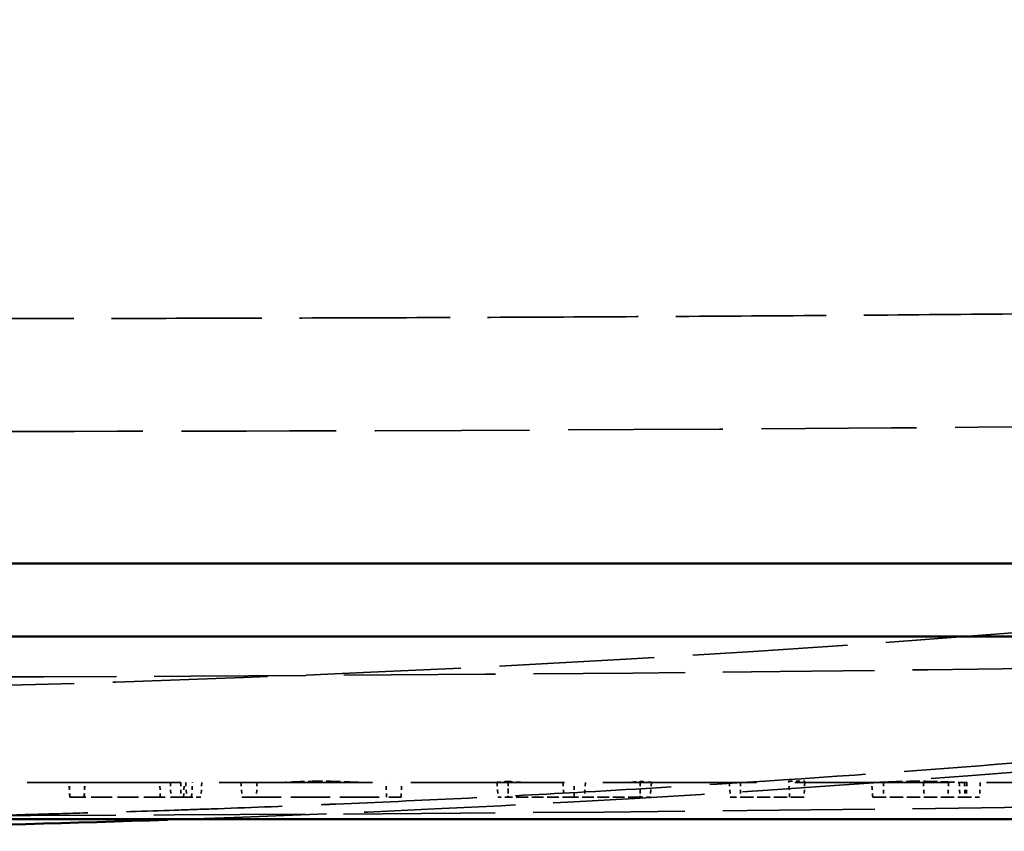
# Model space of a CAD drawing. Header units: millimetres. Extents: x 3367 to 6255, y 2001 to 4216.
# Tile 69 of 256: x 4324 to 4351, y 2094 to 2117. Entities that reach past the tile are written whole.
import ezdxf

# ---------------------------------------------------------------- set-up
doc = ezdxf.new("R2010")
doc.units = ezdxf.units.MM
doc.linetypes.add('DASHED', pattern=[0.2067, 0.1654, -0.0413])
for name, color, linetype, lineweight in [('Sichtbare Kanten(DIN)', 7, 'Continuous', 50), ('Sichtbare tangentiale Kanten(DIN)', 7, 'Continuous', 50), ('Verdeckte Kanten(DIN)', 7, 'DASHED', 35), ('Verdeckte tangentiale Kanten(DIN)', 7, 'DASHED', 35)]:
    doc.layers.add(name, color=color, linetype=linetype, lineweight=lineweight)

msp = doc.modelspace()

# ---------------------------------------------------------------- linework, layer by layer
at = {"layer": 'Sichtbare Kanten(DIN)'}
for p, q in [((3666.33356, 2099.68855), (4958.86086, 2099.68855)), ((4958.86086, 2094.68855), (3666.33356, 2094.68855))]:
    msp.add_line(p, q, dxfattribs=at)
msp.add_open_spline([(4328.09842, 2094.67009), (4322.93328, 2094.49741), (4317.76191, 2094.38871), (4312.59721, 2094.35608)], degree=3, dxfattribs=at)
at = {"layer": 'Sichtbare tangentiale Kanten(DIN)'}
msp.add_line((4958.86086, 2101.68855), (3666.33356, 2101.68855), dxfattribs=at)
at = {"layer": 'Verdeckte Kanten(DIN)', "ltscale": 0.33326}
for p, q in [((4337.4308, 2095.72492), (4337.43085, 2095.28857)), ((4341.03993, 2095.72492), (4341.03988, 2095.28857))]:
    msp.add_line(p, q, dxfattribs=at)
at = {"layer": 'Verdeckte Kanten(DIN)', "ltscale": 0.335943}
msp.add_line((4345.11134, 2095.72636), (4345.55241, 2095.72636), dxfattribs=at)
at = {"layer": 'Verdeckte Kanten(DIN)', "ltscale": 0.513344}
msp.add_line((4345.11332, 2095.68855), (4345.11134, 2095.72636), dxfattribs=at)
at = {"layer": 'Verdeckte Kanten(DIN)', "ltscale": 25.41519}
msp.add_line((4958.86086, 2095.68855), (4289.06258, 2095.68855), dxfattribs=at)
at = {"layer": 'Verdeckte Kanten(DIN)', "ltscale": 0.305075}
for p, q in [((4325.42584, 2095.28855), (4325.40488, 2095.68855)), ((4325.42912, 2095.28855), (4325.40816, 2095.68855)), ((4325.81545, 2095.28855), (4325.83641, 2095.68855)), ((4325.819, 2095.28855), (4325.83997, 2095.68855)), ((4329.03812, 2095.68855), (4329.01716, 2095.28855)), ((4350.35501, 2095.68855), (4350.33405, 2095.28855)), ((4350.35506, 2095.68855), (4350.3341, 2095.28855))]:
    msp.add_line(p, q, dxfattribs=at)
at = {"layer": 'Verdeckte Kanten(DIN)', "ltscale": 0.305074}
for p, q in [((4327.90143, 2095.28855), (4327.89057, 2095.68855)), ((4328.60059, 2095.68855), (4328.62155, 2095.28855)), ((4349.91826, 2095.68855), (4349.9392, 2095.28855))]:
    msp.add_line(p, q, dxfattribs=at)
at = {"layer": 'Verdeckte Kanten(DIN)', "ltscale": 0.305059}
for p, q in [((4330.11548, 2095.68855), (4330.13645, 2095.28857)), ((4330.55248, 2095.68855), (4330.53151, 2095.28857)), ((4334.09897, 2095.28857), (4334.07801, 2095.68855)), ((4334.49415, 2095.28857), (4334.51512, 2095.68855))]:
    msp.add_line(p, q, dxfattribs=at)
at = {"layer": 'Verdeckte Kanten(DIN)', "ltscale": 0.313139}
for p, q in [((4337.12194, 2095.69858), (4337.15229, 2095.28857)), ((4341.34879, 2095.69858), (4341.31844, 2095.28857))]:
    msp.add_line(p, q, dxfattribs=at)
at = {"layer": 'Verdeckte Kanten(DIN)', "ltscale": 0.305477}
for p, q in [((4337.12306, 2095.68855), (4337.1527, 2095.28857)), ((4337.43214, 2095.68855), (4337.43214, 2095.28857)), ((4338.92628, 2095.68855), (4338.95593, 2095.28857)), ((4339.23537, 2095.28857), (4339.23537, 2095.68855)), ((4339.54445, 2095.68855), (4339.5148, 2095.28857)), ((4341.03859, 2095.68855), (4341.03859, 2095.28857)), ((4341.34767, 2095.68855), (4341.31803, 2095.28857)), ((4343.47915, 2095.68855), (4343.5088, 2095.28857)), ((4343.79047, 2095.68855), (4343.79026, 2095.28857))]:
    msp.add_line(p, q, dxfattribs=at)
at = {"layer": 'Verdeckte Kanten(DIN)', "ltscale": 0.307536}
for p, q in [((4345.13428, 2095.28857), (4345.11332, 2095.68855)), ((4345.55043, 2095.68855), (4345.52947, 2095.28857))]:
    msp.add_line(p, q, dxfattribs=at)
at = {"layer": 'Verdeckte Kanten(DIN)', "ltscale": 0.000351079}
for p, q in [((4337.1527, 2095.28857), (4337.15229, 2095.28857)), ((4341.31844, 2095.28857), (4341.31803, 2095.28857))]:
    msp.add_line(p, q, dxfattribs=at)
at = {"layer": 'Verdeckte Kanten(DIN)', "ltscale": 0.300983}
for p, q in [((4337.43214, 2095.28857), (4337.1527, 2095.28857)), ((4341.31803, 2095.28857), (4341.03859, 2095.28857))]:
    msp.add_line(p, q, dxfattribs=at)
at = {"layer": 'Verdeckte Kanten(DIN)', "ltscale": 1.942791}
for p, q in [((4339.23537, 2095.28857), (4337.43214, 2095.28857)), ((4341.03859, 2095.28857), (4339.23537, 2095.28857))]:
    msp.add_line(p, q, dxfattribs=at)
at = {"layer": 'Verdeckte Kanten(DIN)', "ltscale": 2.193083}
msp.add_line((4345.52947, 2095.28857), (4343.5088, 2095.28857), dxfattribs=at)
at = {"layer": 'Verdeckte Kanten(DIN)', "ltscale": 0.335405}
msp.add_ellipse((4336.33471, 2101.68855), major_axis=(-4.28491, 4.49187), ratio=0.92833479, start_param=2.4746486, end_param=2.52696424, dxfattribs=at)
at = {"layer": 'Verdeckte Kanten(DIN)', "ltscale": 0.709845}
msp.add_ellipse((4338.53239, 2101.68855), major_axis=(-4.48383, -4.32024), ratio=0.92857991, start_param=0.65678405, end_param=0.76693647, dxfattribs=at)
at = {"layer": 'Verdeckte Kanten(DIN)', "ltscale": 0.709844}
msp.add_ellipse((4339.93834, 2101.68855), major_axis=(-4.48386, 4.32022), ratio=0.92857991, start_param=2.37465031, end_param=2.4848026, dxfattribs=at)
at = {"layer": 'Verdeckte Kanten(DIN)', "ltscale": 0.335404}
msp.add_ellipse((4342.13602, 2101.68855), major_axis=(-4.28491, -4.49187), ratio=0.92833479, start_param=0.61462855, end_param=0.66694405, dxfattribs=at)
at = {"layer": 'Verdeckte Kanten(DIN)', "ltscale": 0.513344}
msp.add_ellipse((4345.86488, 2101.68855), major_axis=(-0.31445, -6), ratio=0.00001, start_param=6.17520569, end_param=6.28755052, dxfattribs=at)
at = {"layer": 'Verdeckte Kanten(DIN)', "ltscale": 0.374099}
for centre, major_axis, start_param, end_param in [((4337.02482, 2101.68855), (4.48388, -4.3202), 5.45840137, 5.51623815), ((4341.44591, 2101.68855), (4.48388, 4.3202), 3.90853981, 3.96637659)]:
    msp.add_ellipse(centre, major_axis=major_axis, ratio=0.92857991, start_param=start_param, end_param=end_param, dxfattribs=at)
at = {"layer": 'Verdeckte Kanten(DIN)', "ltscale": 0.138256}
msp.add_ellipse((4347.04397, 2101.68855), major_axis=(6.48893, -1.89184), ratio=0.87748513, start_param=5.01295421, end_param=5.03316954, dxfattribs=at)
at = {"layer": 'Verdeckte Kanten(DIN)', "ltscale": 25.641466}
msp.add_open_spline([(4768.78739, 2337.00127), (4768.79183, 2337.00705), (4768.79614, 2337.01266), (4768.80248, 2337.02092), (4768.80489, 2337.02405), (4768.80702, 2337.02683), (4768.80749, 2337.02744), (4768.80786, 2337.02792), (4768.80792, 2337.02801), (4768.80792, 2337.02801), (4768.80779, 2337.02783), (4768.80717, 2337.02702), (4768.80653, 2337.02619), (4768.80473, 2337.02384), (4768.80348, 2337.02222), (4768.80011, 2337.01783), (4768.79782, 2337.01484), (4768.79134, 2337.00641), (4768.78691, 2337.00064), (4768.77354, 2336.98323), (4768.76421, 2336.97107), (4768.73333, 2336.93087), (4768.71113, 2336.90197), (4768.62799, 2336.79375), (4768.56588, 2336.71294), (4768.31745, 2336.38991), (4768.12928, 2336.1456), (4767.37649, 2335.16975), (4766.80848, 2334.43684), (4764.53087, 2331.51181), (4762.80627, 2329.32782), (4758.46221, 2323.90451), (4755.83533, 2320.69421), (4752.65338, 2316.88885), (4752.13568, 2316.27231), (4750.05557, 2313.80549), (4748.41665, 2311.88809), (4745.749, 2308.80232), (4744.6306, 2307.5206), (4742.32395, 2304.9016), (4741.22932, 2303.66905), (4737.03112, 2298.98095), (4733.99709, 2295.67164), (4725.20961, 2286.30606), (4719.41551, 2280.38978), (4705.56136, 2266.77318), (4697.6567, 2259.43919), (4680.02833, 2243.82472), (4670.12848, 2235.5317), (4645.36392, 2216.06399), (4630.10151, 2205.09123), (4600.74929, 2185.81211), (4586.8364, 2177.4125), (4558.3463, 2161.6377), (4543.75396, 2154.16504), (4515.45851, 2141.28862), (4502.5577, 2135.94603), (4471.30278, 2124.33845), (4452.65026, 2118.43252), (4414.59646, 2108.69921), (4395.11412, 2104.86324), (4357.01559, 2099.90452), (4338.29803, 2098.62648), (4317.34412, 2098.21223), (4314.96979, 2098.17189), (4312.59711, 2098.1562)], degree=3, knots=[0, 0, 0, 0, 0.0025925, 0.0025925, 0.00444909, 0.00444909, 0.00524374, 0.00524374, 0.00565604, 0.00565604, 0.00624158, 0.00624158, 0.00711865, 0.00711865, 0.00817373, 0.00817373, 0.00970864, 0.00970864, 0.01228874, 0.01228874, 0.01729527, 0.01729527, 0.02865631, 0.02865631, 0.05968194, 0.05968194, 0.15268227, 0.15268227, 0.43153082, 0.43153082, 1.26789995, 1.26789995, 2.52305228, 2.52305228, 2.7659237, 2.7659237, 3.49809276, 3.49809276, 4.12192659, 4.12192659, 4.65470042, 4.65470042, 6.20679983, 6.20679983, 8.92123158, 8.92123158, 12.94569097, 12.94569097, 17.61510694, 17.61510694, 23.99814926, 23.99814926, 30.0366626, 30.0366626, 35.56418241, 35.56418241, 39.95898662, 39.95898662, 45.96670596, 45.96670596, 51.96352361, 51.96352361, 57.54510056, 57.54510056, 58.25743313, 58.25743313, 58.25743313, 58.25743313], dxfattribs=at)
at = {"layer": 'Verdeckte Kanten(DIN)', "ltscale": 25.085848}
msp.add_open_spline([(4699.98257, 2256.53825), (4686.91601, 2244.58284), (4673.24864, 2233.0083), (4642.93316, 2209.51005), (4626.25799, 2197.79075), (4596.35839, 2178.69348), (4582.72459, 2170.65124), (4551.72394, 2153.86253), (4532.72821, 2144.56191), (4500.1705, 2130.92088), (4486.90121, 2125.90369), (4454.7118, 2115.10149), (4435.47806, 2109.71534), (4396.73183, 2101.3219), (4377.09217, 2098.27067), (4347.5939, 2095.60278), (4337.84377, 2094.99589), (4328.09842, 2094.67009)], degree=3, knots=[0, 0, 0, 0, 6.52146452, 6.52146452, 13.41368771, 13.41368771, 19.20832705, 19.20832705, 25.92409192, 25.92409192, 30.34471963, 30.34471963, 36.43613729, 36.43613729, 42.4034074, 42.4034074, 45.32888318, 45.32888318, 45.32888318, 45.32888318], dxfattribs=at)
at = {"layer": 'Verdeckte Kanten(DIN)', "ltscale": 25.110027}
msp.add_open_spline([(4729.10964, 2137.79138), (4703.26985, 2135.87264), (4676.87634, 2133.56091), (4633.19911, 2129.72412), (4615.77537, 2127.78642), (4582.80388, 2122.712), (4566.11526, 2119.522), (4536.12519, 2114.19718), (4523.19322, 2112.05378), (4491.13622, 2107.39468), (4471.89836, 2105.16586), (4427.52898, 2101.30342), (4402.33671, 2100.03114), (4355.63915, 2098.74359), (4334.11642, 2098.56771), (4312.59721, 2098.56433)], degree=3, knots=[0, 0, 0, 0, 8.03892838, 8.03892838, 13.71433771, 13.71433771, 19.03033412, 19.03033412, 22.97249095, 22.97249095, 28.77772558, 28.77772558, 36.33670646, 36.33670646, 42.79247705, 42.79247705, 42.79247705, 42.79247705], dxfattribs=at)
at = {"layer": 'Verdeckte Kanten(DIN)', "ltscale": 25.128206}
msp.add_open_spline([(4729.3893, 2134.00167), (4700.18917, 2131.83405), (4670.2172, 2129.36088), (4624.68432, 2124.9801), (4608.62524, 2122.96074), (4578.06879, 2117.9698), (4563.00115, 2115.09409), (4535.1915, 2110.18657), (4522.63072, 2108.12322), (4490.45092, 2103.47003), (4470.71043, 2101.21195), (4425.79583, 2097.3885), (4400.56338, 2096.15326), (4354.42956, 2094.93351), (4333.5119, 2094.77486), (4312.59739, 2094.76428)], degree=3, knots=[0, 0, 0, 0, 9.08462753, 9.08462753, 14.45456629, 14.45456629, 19.19875099, 19.19875099, 23.02713589, 23.02713589, 28.98213432, 28.98213432, 36.55292476, 36.55292476, 42.82728612, 42.82728612, 42.82728612, 42.82728612], dxfattribs=at)
at = {"layer": 'Verdeckte Kanten(DIN)', "ltscale": 2.370206}
msp.add_open_spline([(4330.9661, 2095.68855), (4331.01928, 2095.68855), (4331.07503, 2095.68947), (4331.35155, 2095.69688), (4331.55436, 2095.70754), (4331.78894, 2095.71714), (4331.9107, 2095.72085), (4332.10565, 2095.72521), (4332.21036, 2095.72651), (4332.42141, 2095.72649), (4332.52723, 2095.72515), (4332.75616, 2095.71995), (4332.87695, 2095.71567), (4333.17808, 2095.70337), (4333.34685, 2095.69502), (4333.55555, 2095.68946), (4333.6115, 2095.68855), (4333.66465, 2095.68855)], degree=3, knots=[-0.241767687, -0.241767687, -0.241767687, -0.241767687, -0.23661417, -0.23661417, -0.217590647, -0.217590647, -0.188565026, -0.188565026, -0.156612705, -0.156612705, -0.124358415, -0.124358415, -0.085398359, -0.085398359, -0.024103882, -0.024103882, -0.00000556, -0.00000556, -0.00000556, -0.00000556], dxfattribs=at)
at = {"layer": 'Verdeckte Kanten(DIN)', "ltscale": 2.264704}
msp.add_open_spline([(4347.37944, 2095.68978), (4347.47303, 2095.69181), (4347.57801, 2095.69613), (4347.80651, 2095.70586), (4347.92863, 2095.71119), (4348.32472, 2095.72481), (4348.55949, 2095.72663), (4348.87466, 2095.72498), (4349.10525, 2095.72041), (4349.48591, 2095.70527), (4349.60408, 2095.69982), (4349.81582, 2095.69156), (4349.90917, 2095.6887), (4349.99089, 2095.68856)], degree=3, knots=[-0.331522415, -0.331522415, -0.331522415, -0.331522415, -0.291173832, -0.291173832, -0.251522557, -0.251522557, -0.168094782, -0.168094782, -0.083904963, -0.083904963, -0.042630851, -0.042630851, -0.002783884, -0.002783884, -0.002783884, -0.002783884], dxfattribs=at)
at = {"layer": 'Verdeckte Kanten(DIN)', "ltscale": 0.305466}
msp.add_open_spline([(4328.46318, 2095.68855), (4328.46359, 2095.55521), (4328.46397, 2095.42188), (4328.46431, 2095.28855)], degree=3, dxfattribs=at)
at = {"layer": 'Verdeckte Kanten(DIN)', "ltscale": 0.305502}
msp.add_open_spline([(4328.75779, 2095.28855), (4328.76778, 2095.42188), (4328.77774, 2095.55521), (4328.78767, 2095.68855)], degree=3, dxfattribs=at)
at = {"layer": 'Verdeckte Kanten(DIN)', "ltscale": 1.143444}
msp.add_open_spline([(4333.01507, 2095.68855), (4332.96576, 2095.68855), (4332.92075, 2095.68883), (4332.80913, 2095.68978), (4332.75212, 2095.69038), (4332.53557, 2095.69248), (4332.40131, 2095.69306), (4332.18668, 2095.69306), (4332.05896, 2095.69213), (4331.80221, 2095.68965), (4331.69962, 2095.68855), (4331.61474, 2095.68855)], degree=3, knots=[-0.0935133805, -0.0935133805, -0.0935133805, -0.0935133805, -0.0860282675, -0.0860282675, -0.078973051, -0.078973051, -0.0598875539, -0.0598875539, -0.031369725, -0.031369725, 0, 0, 0, 0], dxfattribs=at)
at = {"layer": 'Verdeckte Kanten(DIN)', "ltscale": 0.000836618}
msp.add_open_spline([(4347.37944, 2095.68978), (4347.37947, 2095.68937), (4347.3795, 2095.68896), (4347.37953, 2095.68855)], degree=3, dxfattribs=at)
at = {"layer": 'Verdeckte Kanten(DIN)', "ltscale": 0.305513}
msp.add_open_spline([(4347.40952, 2095.28855), (4347.4045, 2095.35521), (4347.3995, 2095.42188), (4347.3895, 2095.55521), (4347.38451, 2095.62188), (4347.37953, 2095.68855)], degree=3, knots=[-0.0401159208, -0.0401159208, -0.0401159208, -0.0401159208, -0.0200596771, -0.0200596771, -0.0000033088, -0.0000033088, -0.0000033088, -0.0000033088], dxfattribs=at)
at = {"layer": 'Verdeckte Kanten(DIN)', "ltscale": 0.305466}
msp.add_open_spline([(4347.70486, 2095.68855), (4347.70466, 2095.62189), (4347.70447, 2095.55522), (4347.7041, 2095.42189), (4347.70393, 2095.35521), (4347.70377, 2095.28855)], degree=3, knots=[-0.0401097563, -0.0401097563, -0.0401097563, -0.0401097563, -0.0200573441, -0.0200573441, -0.0000040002, -0.0000040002, -0.0000040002, -0.0000040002], dxfattribs=at)
at = {"layer": 'Verdeckte Kanten(DIN)', "ltscale": 1.190881}
msp.add_open_spline([(4349.37116, 2095.68855), (4349.26382, 2095.68855), (4349.14669, 2095.68989), (4348.89747, 2095.6921), (4348.76713, 2095.69296), (4348.50643, 2095.69299), (4348.37725, 2095.69215), (4348.12783, 2095.68989), (4348.00948, 2095.68855), (4347.90268, 2095.68855)], degree=3, knots=[-0.157243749, -0.157243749, -0.157243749, -0.157243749, -0.117776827, -0.117776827, -0.078455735, -0.078455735, -0.039086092, -0.039086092, -0.000000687, -0.000000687, -0.000000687, -0.000000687], dxfattribs=at)
at = {"layer": 'Verdeckte Kanten(DIN)', "ltscale": 0.305394}
msp.add_open_spline([(4348.79799, 2095.68855), (4348.80148, 2095.62189), (4348.80498, 2095.55522), (4348.81196, 2095.42188), (4348.81546, 2095.35521), (4348.81895, 2095.28855)], degree=3, knots=[0.0000034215, 0.0000034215, 0.0000034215, 0.0000034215, 0.0200517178, 0.0200517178, 0.0400999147, 0.0400999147, 0.0400999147, 0.0400999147], dxfattribs=at)
at = {"layer": 'Verdeckte Kanten(DIN)', "ltscale": 0.305358}
msp.add_open_spline([(4349.48893, 2095.68874), (4349.48544, 2095.62201), (4349.48194, 2095.55528), (4349.47495, 2095.42188), (4349.47145, 2095.35521), (4349.46796, 2095.28855)], degree=3, knots=[0.00074932, 0.00074932, 0.00074932, 0.00074932, 0.0208048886, 0.0208048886, 0.0408418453, 0.0408418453, 0.0408418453, 0.0408418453], dxfattribs=at)
at = {"layer": 'Verdeckte Kanten(DIN)', "ltscale": 0.082094}
msp.add_open_spline([(4325.42912, 2095.28855), (4325.42693, 2095.28855), (4325.42584, 2095.28855), (4325.42584, 2095.28855)], degree=3, dxfattribs=at)
at = {"layer": 'Verdeckte Kanten(DIN)', "ltscale": 3.501754}
msp.add_open_spline([(4328.75779, 2095.28855), (4328.66723, 2095.28855), (4328.56714, 2095.28855), (4328.35081, 2095.28855), (4328.23553, 2095.28855), (4327.9058, 2095.28855), (4327.65851, 2095.28855), (4327.12923, 2095.28855), (4326.87944, 2095.28855), (4326.4092, 2095.28855), (4326.19613, 2095.28855), (4325.81476, 2095.28855), (4325.67854, 2095.28855), (4325.53635, 2095.28855), (4325.49637, 2095.28855), (4325.44265, 2095.28855), (4325.42912, 2095.28855), (4325.42912, 2095.28855)], degree=3, knots=[-0.410910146, -0.410910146, -0.410910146, -0.410910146, -0.372126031, -0.372126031, -0.333343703, -0.333343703, -0.266952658, -0.266952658, -0.20649125, -0.20649125, -0.145979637, -0.145979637, -0.079061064, -0.079061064, -0.039573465, -0.039573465, -0.000001, -0.000001, -0.000001, -0.000001], dxfattribs=at)
at = {"layer": 'Verdeckte Kanten(DIN)', "ltscale": 0.770541}
msp.add_open_spline([(4329.01716, 2095.28855), (4329.01716, 2095.28855), (4328.95351, 2095.28855), (4328.83817, 2095.28855), (4328.80036, 2095.28855), (4328.75773, 2095.28855)], degree=3, knots=[-0.678850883, -0.678850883, -0.678850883, -0.678850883, -0.557405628, -0.557405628, -0.509285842, -0.509285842, -0.509285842, -0.509285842], dxfattribs=at)
at = {"layer": 'Verdeckte Kanten(DIN)', "ltscale": 6.494335}
msp.add_open_spline([(4330.13645, 2095.28857), (4330.13689, 2095.28857), (4330.17914, 2095.28857), (4330.36175, 2095.28857), (4330.50287, 2095.28857), (4330.81954, 2095.28857), (4330.99851, 2095.28857), (4331.35783, 2095.28857), (4331.53944, 2095.28857), (4331.92283, 2095.28857), (4332.11268, 2095.28857), (4332.50841, 2095.28857), (4332.69862, 2095.28857), (4333.07584, 2095.28857), (4333.25836, 2095.28857), (4333.6326, 2095.28857), (4333.81204, 2095.28857), (4334.18341, 2095.28857), (4334.30045, 2095.28857), (4334.45186, 2095.28857), (4334.49415, 2095.28857), (4334.49415, 2095.28857)], degree=3, knots=[0.000001, 0.000001, 0.000001, 0.000001, 0.10937649, 0.10937649, 0.227806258, 0.227806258, 0.327632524, 0.327632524, 0.39416742, 0.39416742, 0.443324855, 0.443324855, 0.488834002, 0.488834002, 0.539992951, 0.539992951, 0.607393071, 0.607393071, 0.714412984, 0.714412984, 0.861204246, 0.861204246, 0.861204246, 0.861204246], dxfattribs=at)
at = {"layer": 'Verdeckte Kanten(DIN)', "ltscale": 2.210275}
msp.add_open_spline([(4347.40952, 2095.28855), (4347.49889, 2095.28855), (4347.59886, 2095.28855), (4347.81603, 2095.28855), (4347.93259, 2095.28855), (4348.32342, 2095.28855), (4348.55948, 2095.28855), (4348.87458, 2095.28855), (4349.10762, 2095.28855), (4349.48183, 2095.28855), (4349.59246, 2095.28855), (4349.79553, 2095.28855), (4349.8874, 2095.28855), (4349.96767, 2095.28855)], degree=3, knots=[0.000003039, 0.000003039, 0.000003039, 0.000003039, 0.038814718, 0.038814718, 0.077502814, 0.077502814, 0.163119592, 0.163119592, 0.250274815, 0.250274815, 0.289913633, 0.289913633, 0.329676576, 0.329676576, 0.329676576, 0.329676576], dxfattribs=at)
at = {"layer": 'Verdeckte Kanten(DIN)', "ltscale": 0.863006}
msp.add_open_spline([(4349.96767, 2095.28855), (4350.04969, 2095.28855), (4350.11962, 2095.28855), (4350.23147, 2095.28855), (4350.2733, 2095.28855), (4350.32489, 2095.28855), (4350.3342, 2095.28855), (4350.33425, 2095.28855)], degree=3, knots=[0.000001, 0.000001, 0.000001, 0.000001, 0.039632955, 0.039632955, 0.079135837, 0.079135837, 0.116265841, 0.116265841, 0.116265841, 0.116265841], dxfattribs=at)
at = {"layer": 'Verdeckte Kanten(DIN)', "ltscale": 0.009104}
msp.add_open_spline([(4350.33424, 2095.28855), (4350.33427, 2095.28855), (4350.33428, 2095.28855), (4350.33428, 2095.28855)], degree=3, dxfattribs=at)
at = {"layer": 'Verdeckte tangentiale Kanten(DIN)', "ltscale": 0.305075}
for p, q in [((4328.17944, 2095.68855), (4328.19457, 2095.28855)), ((4349.77914, 2095.68855), (4349.79783, 2095.28855)), ((4349.98411, 2095.68855), (4349.96767, 2095.28855))]:
    msp.add_line(p, q, dxfattribs=at)
at = {"layer": 'Verdeckte tangentiale Kanten(DIN)', "ltscale": 0.305073}
msp.add_line((4328.5409, 2095.28855), (4328.55669, 2095.68855), dxfattribs=at)
at = {"layer": 'Verdeckte tangentiale Kanten(DIN)', "ltscale": 0.305006}
msp.add_line((4349.98638, 2095.68846), (4349.96992, 2095.28855), dxfattribs=at)
at = {"layer": 'Verdeckte tangentiale Kanten(DIN)', "ltscale": 25.78241}
msp.add_open_spline([(4699.98258, 2274.94524), (4695.20955, 2269.85745), (4690.363, 2264.83863), (4685.43947, 2259.89343), (4685.0955, 2259.54795), (4684.75116, 2259.20283), (4684.40644, 2258.85807), (4677.99687, 2252.44771), (4671.45718, 2246.16206), (4664.78956, 2240.01784), (4664.50202, 2239.75288), (4664.21425, 2239.48818), (4663.92624, 2239.22374), (4660.96926, 2236.50879), (4657.98721, 2233.82171), (4654.98011, 2231.16353), (4650.88481, 2227.54343), (4646.74343, 2223.97727), (4642.55537, 2220.46717), (4639.45328, 2217.86724), (4636.32558, 2215.29808), (4633.17228, 2212.76062), (4632.4278, 2212.16154), (4631.6819, 2211.56423), (4630.93456, 2210.9687), (4627.42833, 2208.17467), (4623.89062, 2205.41978), (4620.32176, 2202.70566), (4615.55827, 2199.08302), (4610.73929, 2195.53302), (4605.86604, 2192.05928), (4603.0186, 2190.02957), (4600.15266, 2188.02591), (4597.26838, 2186.04898), (4591.51811, 2182.10764), (4585.695, 2178.27257), (4579.80141, 2174.54892), (4578.4039, 2173.66596), (4577.00244, 2172.78927), (4575.59705, 2171.91891), (4574.88333, 2171.47691), (4574.16859, 2171.03653), (4573.45285, 2170.59781), (4566.65311, 2166.42978), (4559.7623, 2162.41011), (4552.78549, 2158.54579), (4551.5092, 2157.83888), (4550.23004, 2157.13717), (4548.94803, 2156.4407), (4541.03175, 2152.14008), (4533.00684, 2148.03927), (4524.88197, 2144.14648), (4524.53625, 2143.98084), (4524.19034, 2143.81557), (4523.84425, 2143.65068), (4515.4164, 2139.6353), (4506.88165, 2135.84365), (4498.25339, 2132.28107), (4497.56073, 2131.99507), (4496.86746, 2131.71055), (4496.17359, 2131.42751), (4491.32707, 2129.4505), (4486.45148, 2127.54567), (4481.54846, 2125.71396), (4478.47917, 2124.56731), (4475.39912, 2123.44931), (4472.30889, 2122.36027), (4470.4626, 2121.70961), (4468.61267, 2121.06928), (4466.75918, 2120.4394), (4464.26065, 2119.59032), (4461.75568, 2118.76023), (4459.24448, 2117.9494), (4456.77484, 2117.152), (4454.29918, 2116.37323), (4451.81773, 2115.61339), (4451.51005, 2115.51918), (4451.20229, 2115.42526), (4450.89443, 2115.33163), (4449.31114, 2114.8501), (4447.72549, 2114.37628), (4446.13757, 2113.91025), (4443.95325, 2113.26919), (4441.76463, 2112.64289), (4439.57182, 2112.03156), (4438.62691, 2111.76813), (4437.68121, 2111.50748), (4436.73476, 2111.24963), (4431.68474, 2109.87383), (4426.61298, 2108.57778), (4421.52142, 2107.36465), (4420.95989, 2107.23085), (4420.39811, 2107.09807), (4419.83609, 2106.9663), (4415.45356, 2105.93875), (4411.0566, 2104.97281), (4406.64661, 2104.07048), (4406.49435, 2104.03933), (4406.34207, 2104.00825), (4406.18978, 2103.97725), (4401.94406, 2103.11295), (4397.68629, 2102.30765), (4393.41796, 2101.56294), (4392.53011, 2101.40803), (4391.6418, 2101.25574), (4390.75304, 2101.10608), (4388.32395, 2100.69705), (4385.89142, 2100.30766), (4383.45605, 2099.93816), (4381.79094, 2099.68553), (4380.12451, 2099.4422), (4378.45668, 2099.20818), (4377.38063, 2099.0572), (4376.30401, 2098.91009), (4375.22692, 2098.76688), (4374.63212, 2098.6878), (4374.03716, 2098.6099), (4373.44205, 2098.53319), (4371.44157, 2098.27531), (4369.43943, 2098.03083), (4367.43571, 2097.79972), (4367.19999, 2097.77253), (4366.96424, 2097.74553), (4366.72848, 2097.71871), (4364.36401, 2097.44975), (4361.9974, 2097.1994), (4359.629, 2096.96739), (4357.48617, 2096.75748), (4355.34189, 2096.56259), (4353.19632, 2096.38251), (4352.73402, 2096.34371), (4352.27166, 2096.3056), (4351.80924, 2096.26817), (4349.20072, 2096.05704), (4346.59043, 2095.86767), (4343.97878, 2095.6994), (4342.50093, 2095.60418), (4341.02278, 2095.51573), (4339.54412, 2095.43391), (4338.40974, 2095.37115), (4337.27506, 2095.3123), (4336.14031, 2095.25714), (4334.99576, 2095.20151), (4333.85101, 2095.14963), (4332.70615, 2095.1013), (4332.54366, 2095.09444), (4332.38117, 2095.08765), (4332.21867, 2095.08093), (4331.24435, 2095.04068), (4330.27019, 2095.00311), (4329.29551, 2094.96886), (4328.96232, 2094.95715), (4328.62907, 2094.94582), (4328.29591, 2094.93483), (4327.49574, 2094.90843), (4326.69455, 2094.88388), (4325.89451, 2094.86042), (4325.38694, 2094.84553), (4324.87985, 2094.83108), (4324.37212, 2094.817), (4324.31744, 2094.81548), (4324.26276, 2094.81397), (4324.20807, 2094.81246), (4322.95477, 2094.77789), (4321.70134, 2094.74562), (4320.44782, 2094.71958), (4320.01748, 2094.71064), (4319.58733, 2094.70244), (4319.15703, 2094.69514), (4318.27923, 2094.68025), (4317.40077, 2094.66912), (4316.52277, 2094.658), (4316.29298, 2094.65509), (4316.06284, 2094.65217), (4315.83292, 2094.64918), (4315.28726, 2094.6421), (4314.74281, 2094.63462), (4314.19732, 2094.62715), (4314.10021, 2094.62583), (4314.00306, 2094.6245), (4313.90596, 2094.6232), (4313.46982, 2094.61736), (4313.03366, 2094.6121), (4312.59749, 2094.60994)], degree=3, knots=[0, 0, 0, 0, 0.04760749, 0.04760749, 0.04760749, 0.05093346, 0.05093346, 0.05093346, 0.11277512, 0.11277512, 0.11277512, 0.11544198, 0.11544198, 0.11544198, 0.14282248, 0.14282248, 0.14282248, 0.18011127, 0.18011127, 0.18011127, 0.2077311, 0.2077311, 0.2077311, 0.21425199, 0.21425199, 0.21425199, 0.24484587, 0.24484587, 0.24484587, 0.28568071, 0.28568071, 0.28568071, 0.30954043, 0.30954043, 0.30954043, 0.3571087, 0.3571087, 0.3571087, 0.36838819, 0.36838819, 0.36838819, 0.37411644, 0.37411644, 0.37411644, 0.42853606, 0.42853606, 0.42853606, 0.43849117, 0.43849117, 0.43849117, 0.49996292, 0.49996292, 0.49996292, 0.50257863, 0.50257863, 0.50257863, 0.56627611, 0.56627611, 0.56627611, 0.57138966, 0.57138966, 0.57138966, 0.6071069, 0.6071069, 0.6071069, 0.62946586, 0.62946586, 0.62946586, 0.64282446, 0.64282446, 0.64282446, 0.66083206, 0.66083206, 0.66083206, 0.67854156, 0.67854156, 0.67854156, 0.68073737, 0.68073737, 0.68073737, 0.69203031, 0.69203031, 0.69203031, 0.70756474, 0.70756474, 0.70756474, 0.71425875, 0.71425875, 0.71425875, 0.74997596, 0.74997596, 0.74997596, 0.75391512, 0.75391512, 0.75391512, 0.78463225, 0.78463225, 0.78463225, 0.78569279, 0.78569279, 0.78569279, 0.81525968, 0.81525968, 0.81525968, 0.82140986, 0.82140986, 0.82140986, 0.83821903, 0.83821903, 0.83821903, 0.84971175, 0.84971175, 0.84971175, 0.85712659, 0.85712659, 0.85712659, 0.86122128, 0.86122128, 0.86122128, 0.87498572, 0.87498572, 0.87498572, 0.87660502, 0.87660502, 0.87660502, 0.89284473, 0.89284473, 0.89284473, 0.90753784, 0.90753784, 0.90753784, 0.91070375, 0.91070375, 0.91070375, 0.92856307, 0.92856307, 0.92856307, 0.9386691, 0.9386691, 0.9386691, 0.94642205, 0.94642205, 0.94642205, 0.95424196, 0.95424196, 0.95424196, 0.95535184, 0.95535184, 0.95535184, 0.96200649, 0.96200649, 0.96200649, 0.96428135, 0.96428135, 0.96428135, 0.96974488, 0.96974488, 0.96974488, 0.97321104, 0.97321104, 0.97321104, 0.97358435, 0.97358435, 0.97358435, 0.98214064, 0.98214064, 0.98214064, 0.98507805, 0.98507805, 0.98507805, 0.99107027, 0.99107027, 0.99107027, 0.9926386, 0.9926386, 0.9926386, 0.99636074, 0.99636074, 0.99636074, 0.99702342, 0.99702342, 0.99702342, 1, 1, 1, 1], dxfattribs=at)
at = {"layer": 'Verdeckte tangentiale Kanten(DIN)', "ltscale": 25.616146}
msp.add_open_spline([(4312.59806, 2105.29683), (4318.87882, 2105.2976), (4337.72113, 2105.30614), (4375.43395, 2105.57011), (4416.3097, 2106.90636), (4453.98024, 2109.81048), (4482.17055, 2113.02636), (4510.21346, 2117.4681), (4538.01534, 2123.30417), (4565.46264, 2130.67104), (4587.93631, 2138.1666), (4605.60687, 2144.99861), (4618.69264, 2150.54159), (4631.59418, 2156.50027), (4644.29561, 2162.87155), (4654.70719, 2168.51091), (4662.92751, 2173.21292), (4669.03423, 2176.83675), (4675.0838, 2180.55462), (4681.07803, 2184.36145), (4686.02694, 2187.60576), (4689.6325, 2190.01783), (4691.59066, 2191.34338), (4692.56834, 2192.00739), (4692.89372, 2192.22947)], degree=3, knots=[0, 0, 0, 0, 0.0474512, 0.1423536, 0.28492535, 0.35630936, 0.42774738, 0.49922716, 0.57073693, 0.64226822, 0.71381544, 0.74959719, 0.78538092, 0.82116384, 0.85694457, 0.89271943, 0.91060599, 0.92848923, 0.94636556, 0.96425037, 0.98213527, 0.99107117, 0.99702372, 1, 1, 1, 1], dxfattribs=at)
at = {"layer": 'Verdeckte tangentiale Kanten(DIN)', "ltscale": 24.917707}
msp.add_open_spline([(4604.15645, 2147.68809), (4598.962, 2145.60766), (4593.73677, 2143.60258), (4588.48224, 2141.67319), (4583.2001, 2139.81928), (4577.89241, 2138.03992), (4537.57864, 2125.13717), (4495.99436, 2116.4271), (4459.46449, 2111.76936), (4422.66191, 2109.47985), (4386.01537, 2108.47191), (4349.3063, 2108.38791), (4312.59721, 2108.38701)], degree=7, knots=[0.250946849, 0.250946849, 0.250946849, 0.250946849, 0.250946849, 0.250946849, 0.250946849, 0.250946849, 0.35, 0.35, 0.35, 0.35, 0.35, 1, 1, 1, 1, 1, 1, 1, 1], dxfattribs=at)

doc.saveas('drawing.dxf')
